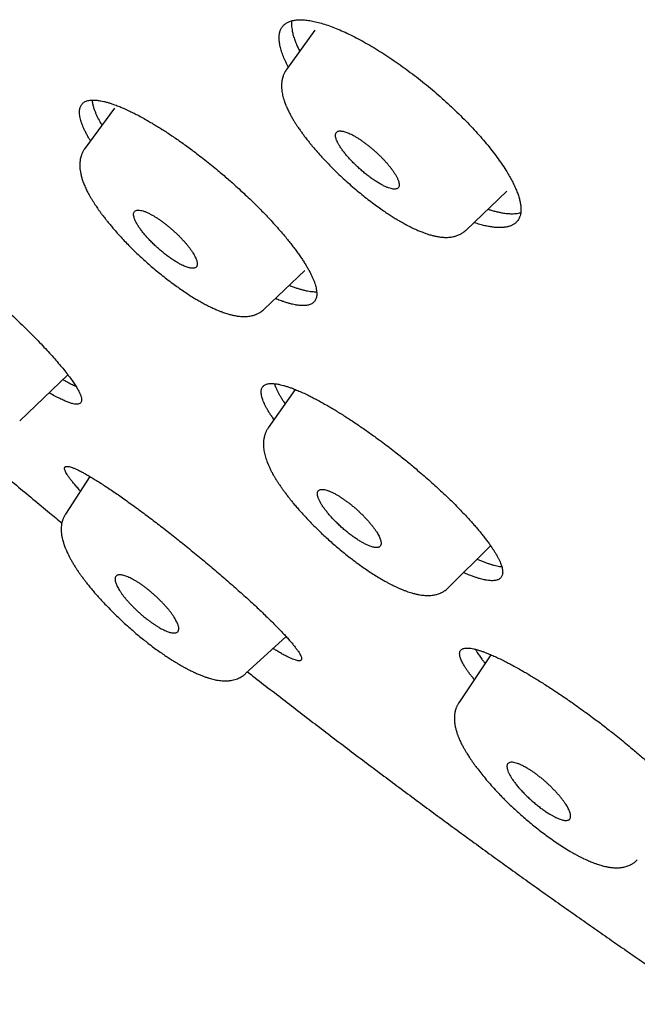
# Model space of a CAD drawing. Header units: millimetres. Extents: x 8 to 501, y 12 to 615.
# Tile 13 of 77: x 404 to 416, y 196 to 214. Entities that reach past the tile are written whole.
import ezdxf

# ---------------------------------------------------------------- set-up
doc = ezdxf.new("R2010")
doc.units = ezdxf.units.MM

msp = doc.modelspace()

# ---------------------------------------------------------------- linework, layer by layer
at = {"color": 7, "linetype": 'Continuous', "lineweight": 30}
for p, q in [((409.802, 213.644), (409.289, 212.934)), ((409.321, 212.977), (409.313, 212.991)), ((406.182, 212.237), (405.65, 211.508)), ((412.528, 210.036), (413.266, 210.74)), ((408.885, 208.606), (409.62, 209.304)), ((404.473, 206.594), (405.344, 207.422)), ((409.442, 207.159), (408.958, 206.466)), ((408.959, 206.465), (408.959, 206.464)), ((405.74, 205.588), (405.298, 204.908)), ((405.3, 204.908), (405.299, 204.907)), ((412.964, 204.331), (412.971, 204.34)), ((412.206, 203.579), (412.964, 204.331)), ((406.786, 202.584), (406.788, 202.583)), ((408.55, 202.031), (409.279, 202.703)), ((412.976, 202.371), (412.398, 201.505)), ((408.549, 202.031), (408.549, 202.032)), ((412.399, 201.505), (412.399, 201.504))]:
    msp.add_line(p, q, dxfattribs=at)
for points, knots in [([(409.313, 212.991), (409.296, 213.025), (409.261, 213.095), (409.22, 213.192), (409.188, 213.285), (409.167, 213.371), (409.155, 213.451), (409.153, 213.524), (409.161, 213.59), (409.178, 213.648), (409.206, 213.699), (409.243, 213.742), (409.29, 213.777), (409.346, 213.803), (409.411, 213.821), (409.485, 213.831), (409.567, 213.832), (409.657, 213.824), (409.756, 213.808), (409.861, 213.784), (409.973, 213.751), (410.091, 213.711), (410.215, 213.662), (410.344, 213.605), (410.477, 213.541), (410.615, 213.469), (410.755, 213.391), (410.898, 213.306), (411.044, 213.215), (411.191, 213.118), (411.338, 213.016), (411.486, 212.91), (411.632, 212.798), (411.778, 212.683), (411.921, 212.565), (412.062, 212.443), (412.199, 212.32), (412.332, 212.195), (412.461, 212.069), (412.585, 211.942), (412.703, 211.815), (412.815, 211.69), (412.92, 211.565), (413.018, 211.442), (413.108, 211.322), (413.19, 211.204), (413.258, 211.098), (413.315, 211.003), (413.345, 210.948), (413.359, 210.92)], [0, 0, 0, 0, 0.021402, 0.042878, 0.064378, 0.085853, 0.107255, 0.128657, 0.150132, 0.171632, 0.193106, 0.214508, 0.23592, 0.257404, 0.278913, 0.300397, 0.321809, 0.34324, 0.364745, 0.386274, 0.407779, 0.42921, 0.450661, 0.472184, 0.493733, 0.515256, 0.536707, 0.558167, 0.5797, 0.601258, 0.622791, 0.644251, 0.665706, 0.687235, 0.708789, 0.730318, 0.751773, 0.773213, 0.794726, 0.816263, 0.837776, 0.859215, 0.880634, 0.902126, 0.923643, 0.945134, 0.966553, 0.983276, 1, 1, 1, 1]), ([(409.382, 213.811), (409.382, 213.811), (409.38, 213.798), (409.378, 213.769), (409.378, 213.725), (409.383, 213.678), (409.392, 213.619), (409.409, 213.547), (409.435, 213.47), (409.464, 213.395), (409.493, 213.329), (409.517, 213.282), (409.527, 213.263)], [0, 0, 0, 0, 0.001152, 0.098122, 0.195091, 0.29274, 0.390389, 0.538799, 0.687815, 0.788051, 0.910467, 1, 1, 1, 1]), ([(409.29, 212.934), (409.285, 212.927), (409.273, 212.911), (409.259, 212.886), (409.245, 212.86), (409.235, 212.835), (409.224, 212.807), (409.215, 212.777), (409.208, 212.746), (409.202, 212.705), (409.197, 212.654), (409.199, 212.594), (409.204, 212.54), (409.213, 212.491), (409.223, 212.444), (409.237, 212.396), (409.249, 212.358), (409.259, 212.332), (409.264, 212.318), (409.269, 212.305), (409.273, 212.293), (409.279, 212.28), (409.287, 212.261), (409.297, 212.237), (409.313, 212.204), (409.328, 212.172), (409.34, 212.15), (409.344, 212.142)], [0, 0, 0, 0, 0.028128, 0.067698, 0.098669, 0.129194, 0.16143, 0.203463, 0.241044, 0.27595, 0.354895, 0.431038, 0.504015, 0.562737, 0.620506, 0.681328, 0.747438, 0.766016, 0.783315, 0.79934, 0.814094, 0.829337, 0.850227, 0.882501, 0.923007, 0.971682, 1, 1, 1, 1]), ([(405.751, 211.645), (405.741, 211.661), (405.719, 211.698), (405.688, 211.753), (405.658, 211.811), (405.631, 211.866), (405.609, 211.918), (405.59, 211.968), (405.575, 212.016), (405.563, 212.062), (405.555, 212.105), (405.551, 212.145), (405.551, 212.182), (405.555, 212.216), (405.562, 212.246), (405.573, 212.274), (405.588, 212.298), (405.607, 212.32), (405.63, 212.339), (405.656, 212.354), (405.686, 212.366), (405.719, 212.375), (405.76, 212.38), (405.81, 212.382), (405.87, 212.378), (405.931, 212.369), (405.991, 212.357), (406.048, 212.342), (406.107, 212.325), (406.175, 212.302), (406.255, 212.272), (406.346, 212.234), (406.434, 212.194), (406.518, 212.153), (406.602, 212.11), (406.694, 212.061), (406.762, 212.022), (406.795, 212.003)], [0, 0, 0, 0, 0.020112, 0.047432, 0.074752, 0.101123, 0.127495, 0.15405, 0.180604, 0.207737, 0.23487, 0.262202, 0.289535, 0.315901, 0.342266, 0.368815, 0.395365, 0.422492, 0.44962, 0.476947, 0.504275, 0.530621, 0.556966, 0.592712, 0.628487, 0.664233, 0.69154, 0.718847, 0.745168, 0.771488, 0.807199, 0.842939, 0.87865, 0.905931, 0.933211, 0.966606, 1, 1, 1, 1]), ([(405.778, 212.38), (405.78, 212.359), (405.785, 212.322), (405.801, 212.259), (405.82, 212.202), (405.843, 212.147), (405.873, 212.08), (405.909, 212.008), (405.943, 211.95), (405.957, 211.928)], [0, 0, 0, 0, 0.174711, 0.3171328, 0.459961, 0.5709452, 0.6821212, 0.8784207, 1, 1, 1, 1]), ([(406.795, 212.003), (406.822, 211.987), (406.876, 211.956), (406.959, 211.905), (407.044, 211.853), (407.13, 211.797), (407.218, 211.739), (407.307, 211.678), (407.398, 211.614), (407.488, 211.55), (407.577, 211.484), (407.677, 211.41), (407.786, 211.325), (407.906, 211.23), (408.016, 211.14), (408.116, 211.056), (408.205, 210.98), (408.291, 210.905), (408.386, 210.82), (408.489, 210.726), (408.599, 210.622), (408.699, 210.526), (408.787, 210.438), (408.864, 210.36), (408.938, 210.283), (409.017, 210.198), (409.102, 210.104), (409.191, 210.003), (409.268, 209.912), (409.335, 209.83), (409.391, 209.758), (409.445, 209.688), (409.494, 209.62), (409.541, 209.553), (409.585, 209.487), (409.626, 209.423), (409.663, 209.361), (409.698, 209.3), (409.728, 209.242), (409.754, 209.187), (409.776, 209.135), (409.795, 209.085), (409.811, 209.037), (409.822, 208.991), (409.83, 208.948), (409.834, 208.908), (409.834, 208.871), (409.831, 208.837), (409.823, 208.807), (409.812, 208.779), (409.797, 208.754), (409.779, 208.733), (409.756, 208.714), (409.729, 208.699), (409.699, 208.687), (409.666, 208.678), (409.625, 208.673), (409.576, 208.671), (409.515, 208.675), (409.454, 208.684), (409.394, 208.696), (409.337, 208.711), (409.278, 208.728), (409.21, 208.751), (409.147, 208.775), (409.102, 208.793), (409.088, 208.799)], [0, 0, 0, 0, 0.014446, 0.028892, 0.043439, 0.057985, 0.072849, 0.087712, 0.102684, 0.117657, 0.132103, 0.146549, 0.166149, 0.185764, 0.205364, 0.220336, 0.235307, 0.24976, 0.264213, 0.283821, 0.303445, 0.323054, 0.338032, 0.35301, 0.367476, 0.381943, 0.40157, 0.421212, 0.440839, 0.455831, 0.470824, 0.485302, 0.499781, 0.514361, 0.52894, 0.543837, 0.558733, 0.573739, 0.588745, 0.60323, 0.617715, 0.632301, 0.646886, 0.661789, 0.676692, 0.691705, 0.706718, 0.7212, 0.735682, 0.750264, 0.764847, 0.779747, 0.794648, 0.809658, 0.824668, 0.839139, 0.85361, 0.873244, 0.892894, 0.912528, 0.927527, 0.942526, 0.956983, 0.97144, 0.991055, 1, 1, 1, 1]), ([(409.344, 212.142), (409.354, 212.122), (409.374, 212.085), (409.407, 212.029), (409.438, 211.978), (409.468, 211.932), (409.495, 211.891), (409.52, 211.855), (409.541, 211.825), (409.561, 211.798), (409.579, 211.772), (409.599, 211.745), (409.62, 211.717), (409.643, 211.687), (409.669, 211.654), (409.698, 211.618), (409.729, 211.58), (409.776, 211.523), (409.842, 211.447), (409.927, 211.351), (410.018, 211.254), (410.112, 211.158), (410.21, 211.062), (410.313, 210.964), (410.423, 210.866), (410.535, 210.769), (410.647, 210.676), (410.756, 210.589), (410.862, 210.509), (410.964, 210.435), (411.056, 210.371), (411.139, 210.316), (411.212, 210.268), (411.28, 210.227), (411.339, 210.192), (411.387, 210.165), (411.421, 210.146), (411.447, 210.132), (411.472, 210.118), (411.506, 210.101), (411.547, 210.081), (411.592, 210.059), (411.636, 210.039), (411.688, 210.017), (411.743, 209.995), (411.801, 209.974), (411.848, 209.958), (411.886, 209.947), (411.917, 209.939), (411.945, 209.932), (411.974, 209.925), (412.003, 209.919), (412.035, 209.914), (412.068, 209.909), (412.103, 209.906), (412.145, 209.903), (412.19, 209.903), (412.236, 209.906), (412.279, 209.912), (412.313, 209.92), (412.341, 209.928), (412.366, 209.936), (412.395, 209.947), (412.424, 209.961), (412.451, 209.977), (412.477, 209.993), (412.503, 210.013), (412.52, 210.028), (412.528, 210.036)], [0, 0, 0, 0, 0.019347, 0.036936, 0.052773, 0.066864, 0.079218, 0.089842, 0.098744, 0.105931, 0.114288, 0.121674, 0.129809, 0.138692, 0.148322, 0.1587, 0.169823, 0.181692, 0.207961, 0.235299, 0.263705, 0.290463, 0.318116, 0.346669, 0.376132, 0.406321, 0.435805, 0.46429, 0.491778, 0.518273, 0.543783, 0.564291, 0.584115, 0.602932, 0.619167, 0.632601, 0.64323, 0.647949, 0.654941, 0.664429, 0.676426, 0.690176, 0.703339, 0.715751, 0.736538, 0.754766, 0.7706, 0.781637, 0.791831, 0.801179, 0.810024, 0.820039, 0.830812, 0.841631, 0.853116, 0.866633, 0.883242, 0.898625, 0.912528, 0.92538, 0.93247, 0.940372, 0.950438, 0.961917, 0.970496, 0.979345, 0.989865, 1, 1, 1, 1]), ([(410.217, 211.605), (410.211, 211.617), (410.199, 211.64), (410.186, 211.673), (410.177, 211.703), (410.172, 211.73), (410.172, 211.754), (410.175, 211.774), (410.182, 211.792), (410.193, 211.806), (410.209, 211.816), (410.228, 211.822), (410.252, 211.825), (410.279, 211.823), (410.308, 211.818), (410.34, 211.81), (410.375, 211.798), (410.413, 211.783), (410.454, 211.764), (410.498, 211.741), (410.544, 211.714), (410.591, 211.685), (410.638, 211.654), (410.684, 211.621), (410.732, 211.585), (410.78, 211.548), (410.828, 211.508), (410.877, 211.466), (410.925, 211.422), (410.971, 211.378), (411.015, 211.334), (411.056, 211.29), (411.096, 211.246), (411.133, 211.202), (411.167, 211.16), (411.199, 211.118), (411.227, 211.077), (411.254, 211.035), (411.269, 211.008), (411.277, 210.993)], [0, 0, 0, 0, 0.026602, 0.053205, 0.080603, 0.108001, 0.13459, 0.161179, 0.188519, 0.215856, 0.242725, 0.269593, 0.297316, 0.32504, 0.350919, 0.376797, 0.403354, 0.42991, 0.457064, 0.484215, 0.512246, 0.540278, 0.566094, 0.591911, 0.618414, 0.644918, 0.671876, 0.698834, 0.726605, 0.754375, 0.780692, 0.807012, 0.834097, 0.861183, 0.887556, 0.91393, 0.941035, 0.968139, 1, 1, 1, 1]), ([(397.317, 211.687), (397.408, 211.602), (397.594, 211.429), (397.874, 211.17), (398.156, 210.91), (398.434, 210.655), (398.702, 210.41), (398.942, 210.192), (399.152, 210.002), (399.376, 209.799), (399.64, 209.561), (399.887, 209.34), (400.106, 209.144), (400.296, 208.976), (400.522, 208.775), (400.761, 208.564), (401.012, 208.343), (401.272, 208.115), (401.539, 207.881), (401.811, 207.644), (402.089, 207.403), (402.37, 207.161), (402.655, 206.916), (402.943, 206.67), (403.233, 206.423), (403.526, 206.175), (403.82, 205.927), (404.116, 205.678), (404.414, 205.429), (404.713, 205.181), (404.986, 204.954), (405.16, 204.811), (405.234, 204.75)], [0, 0, 0, 0, 0.035419, 0.072173, 0.108641, 0.144601, 0.179514, 0.211645, 0.236853, 0.260013, 0.297717, 0.337729, 0.354153, 0.381402, 0.409744, 0.440184, 0.471986, 0.504852, 0.538545, 0.572897, 0.607782, 0.643106, 0.678798, 0.7148, 0.751068, 0.787565, 0.824262, 0.861133, 0.89816, 0.935325, 0.972612, 1, 1, 1, 1]), ([(405.65, 211.508), (405.647, 211.503), (405.638, 211.491), (405.626, 211.472), (405.616, 211.453), (405.607, 211.437), (405.6, 211.421), (405.593, 211.404), (405.586, 211.386), (405.574, 211.35), (405.563, 211.297), (405.557, 211.23), (405.557, 211.172), (405.563, 211.113), (405.573, 211.055), (405.587, 210.994), (405.608, 210.926), (405.637, 210.85), (405.672, 210.772), (405.707, 210.703), (405.738, 210.648), (405.765, 210.602), (405.794, 210.555), (405.823, 210.509), (405.85, 210.468), (405.873, 210.436), (405.89, 210.411), (405.904, 210.391), (405.917, 210.373), (405.932, 210.353), (405.948, 210.33), (405.968, 210.304), (405.989, 210.276), (406.016, 210.241), (406.05, 210.198), (406.093, 210.146), (406.143, 210.085), (406.202, 210.017), (406.268, 209.943), (406.342, 209.862), (406.424, 209.777), (406.507, 209.693), (406.59, 209.613), (406.671, 209.538), (406.757, 209.459), (406.848, 209.379), (406.945, 209.297), (407.047, 209.215), (407.153, 209.132), (407.256, 209.055), (407.354, 208.985), (407.447, 208.921), (407.541, 208.859), (407.627, 208.805), (407.68, 208.774), (407.703, 208.761)], [0, 0, 0, 0, 0.0058281, 0.0152116, 0.0225693, 0.0283602, 0.0344, 0.0408687, 0.0477415, 0.0546813, 0.0818737, 0.1066712, 0.1292899, 0.1509647, 0.1723074, 0.1947081, 0.2218618, 0.2511021, 0.2810818, 0.309218, 0.3244163, 0.3404675, 0.357376, 0.3741704, 0.3882442, 0.3994641, 0.4075199, 0.4132261, 0.4191217, 0.4258928, 0.4335388, 0.442059, 0.4514526, 0.4617244, 0.476495, 0.493686, 0.5132976, 0.5353287, 0.5597754, 0.58515, 0.6126897, 0.642402, 0.666117, 0.6910582, 0.7172268, 0.7446271, 0.7732646, 0.8031388, 0.8342445, 0.8665834, 0.8933509, 0.9209225, 0.949298, 0.9784585, 1, 1, 1, 1]), ([(411.277, 210.993), (411.285, 210.978), (411.3, 210.946), (411.314, 210.905), (411.322, 210.868), (411.322, 210.837), (411.315, 210.812), (411.301, 210.792), (411.279, 210.78), (411.25, 210.774), (411.215, 210.775), (411.175, 210.783), (411.13, 210.796), (411.08, 210.816), (411.025, 210.842), (410.965, 210.875), (410.903, 210.913), (410.84, 210.956), (410.777, 211.001), (410.713, 211.051), (410.649, 211.105), (410.584, 211.162), (410.522, 211.221), (410.464, 211.28), (410.41, 211.338), (410.36, 211.397), (410.315, 211.454), (410.275, 211.509), (410.241, 211.56), (410.225, 211.591), (410.217, 211.605)], [0, 0, 0, 0, 0.035952, 0.072028, 0.107995, 0.143911, 0.179936, 0.215845, 0.25219, 0.288665, 0.325021, 0.359945, 0.394971, 0.429895, 0.466641, 0.503513, 0.540251, 0.575095, 0.610044, 0.644895, 0.681348, 0.717914, 0.75435, 0.789909, 0.825588, 0.861161, 0.896781, 0.932506, 0.968118, 1, 1, 1, 1]), ([(413.359, 210.92), (413.374, 210.892), (413.403, 210.835), (413.438, 210.753), (413.468, 210.675), (413.492, 210.599), (413.508, 210.528), (413.517, 210.461), (413.52, 210.4), (413.516, 210.344), (413.504, 210.293), (413.486, 210.247), (413.461, 210.205), (413.429, 210.17), (413.391, 210.14), (413.347, 210.117), (413.297, 210.099), (413.239, 210.086), (413.175, 210.08), (413.106, 210.079), (413.031, 210.085), (412.952, 210.096), (412.868, 210.113), (412.777, 210.137), (412.711, 210.156), (412.673, 210.169), (412.67, 210.171)], [0, 0, 0, 0, 0.042641, 0.085316, 0.127957, 0.171838, 0.215754, 0.259634, 0.302275, 0.34495, 0.387591, 0.43147, 0.475384, 0.519263, 0.561924, 0.604617, 0.647278, 0.691176, 0.735109, 0.779007, 0.821708, 0.864442, 0.907143, 0.951082, 0.995057, 1, 1, 1, 1]), ([(401.67, 209.996), (401.665, 210.002), (401.637, 210.038), (401.592, 210.098), (401.537, 210.177), (401.492, 210.248), (401.456, 210.312), (401.429, 210.369), (401.411, 210.419), (401.403, 210.461), (401.405, 210.495), (401.416, 210.521), (401.437, 210.539), (401.468, 210.548), (401.508, 210.549), (401.557, 210.541), (401.615, 210.525), (401.682, 210.5), (401.758, 210.467), (401.842, 210.426), (401.933, 210.377), (402.031, 210.321), (402.136, 210.257), (402.248, 210.186), (402.365, 210.108), (402.487, 210.024), (402.614, 209.934), (402.744, 209.839), (402.877, 209.739), (403.014, 209.634), (403.152, 209.525), (403.282, 209.421), (403.401, 209.324), (403.52, 209.225), (403.649, 209.115), (403.789, 208.995), (403.927, 208.873), (404.063, 208.751), (404.197, 208.628), (404.327, 208.507), (404.454, 208.386), (404.576, 208.266), (404.694, 208.149), (404.806, 208.035), (404.912, 207.923), (405.012, 207.815), (405.106, 207.71), (405.192, 207.611), (405.27, 207.516), (405.341, 207.426), (405.404, 207.342), (405.458, 207.264), (405.503, 207.193), (405.54, 207.129), (405.567, 207.072), (405.584, 207.022), (405.592, 206.98), (405.591, 206.946), (405.579, 206.92), (405.558, 206.902), (405.528, 206.893), (405.488, 206.892), (405.438, 206.9), (405.38, 206.916), (405.313, 206.941), (405.238, 206.974), (405.154, 207.015), (405.076, 207.057), (405.023, 207.087), (405.003, 207.099)], [0, 0, 0, 0, 0.002958, 0.018252, 0.033563, 0.048858, 0.064101, 0.079482, 0.094915, 0.110365, 0.125798, 0.141179, 0.15663, 0.172134, 0.187656, 0.20316, 0.21861, 0.234031, 0.249506, 0.264999, 0.280472, 0.295893, 0.311196, 0.326553, 0.341928, 0.357284, 0.372587, 0.387738, 0.402942, 0.418164, 0.433368, 0.448519, 0.460179, 0.471839, 0.486873, 0.501958, 0.517061, 0.532147, 0.547181, 0.562211, 0.577293, 0.592392, 0.607475, 0.622506, 0.637604, 0.652752, 0.667918, 0.683068, 0.698166, 0.713408, 0.728701, 0.744012, 0.759305, 0.774548, 0.789928, 0.805359, 0.820809, 0.836241, 0.85162, 0.867071, 0.882575, 0.898097, 0.9136, 0.92905, 0.944472, 0.959948, 0.975441, 0.990916, 1, 1, 1, 1]), ([(407.327, 209.444), (407.306, 209.456), (407.266, 209.48), (407.202, 209.523), (407.137, 209.57), (407.072, 209.62), (407.008, 209.674), (406.944, 209.73), (406.882, 209.789), (406.823, 209.848), (406.768, 209.908), (406.718, 209.966), (406.674, 210.022), (406.633, 210.077), (406.598, 210.131), (406.569, 210.182), (406.548, 210.228), (406.535, 210.268), (406.528, 210.303), (406.528, 210.334), (406.536, 210.359), (406.55, 210.378), (406.572, 210.391), (406.601, 210.396), (406.636, 210.395), (406.676, 210.387), (406.722, 210.373), (406.773, 210.352), (406.826, 210.327), (406.863, 210.307), (406.88, 210.297)], [0, 0, 0, 0, 0.035952, 0.072028, 0.107995, 0.143911, 0.179936, 0.215845, 0.25219, 0.288665, 0.325021, 0.359945, 0.39497, 0.429894, 0.466641, 0.503513, 0.540251, 0.575095, 0.610044, 0.644895, 0.681347, 0.717914, 0.75435, 0.789909, 0.825588, 0.86116, 0.89678, 0.932506, 0.968118, 1, 1, 1, 1]), ([(412.922, 210.412), (412.942, 210.405), (412.986, 210.391), (413.052, 210.374), (413.119, 210.358), (413.193, 210.344), (413.272, 210.333), (413.344, 210.33), (413.403, 210.331), (413.451, 210.335), (413.488, 210.341), (413.508, 210.347), (413.515, 210.349)], [0, 0, 0, 0, 0.0811188, 0.1793415, 0.2777442, 0.3765095, 0.5192849, 0.6626156, 0.7594171, 0.8563911, 0.9545957, 1, 1, 1, 1]), ([(406.88, 210.297), (406.895, 210.288), (406.925, 210.27), (406.972, 210.24), (407.02, 210.207), (407.069, 210.171), (407.117, 210.134), (407.166, 210.095), (407.214, 210.053), (407.262, 210.011), (407.308, 209.967), (407.354, 209.923), (407.397, 209.878), (407.438, 209.833), (407.476, 209.79), (407.51, 209.747), (407.543, 209.706), (407.572, 209.664), (407.599, 209.624), (407.623, 209.585), (407.643, 209.548), (407.658, 209.513), (407.668, 209.483), (407.675, 209.455), (407.678, 209.43), (407.678, 209.408), (407.673, 209.388), (407.664, 209.372), (407.651, 209.359), (407.634, 209.351), (407.613, 209.346), (407.589, 209.345), (407.561, 209.348), (407.53, 209.354), (407.496, 209.364), (407.46, 209.377), (407.421, 209.394), (407.376, 209.416), (407.344, 209.434), (407.327, 209.444)], [0, 0, 0, 0, 0.026602, 0.053205, 0.080603, 0.108001, 0.134591, 0.161179, 0.188519, 0.215857, 0.242725, 0.269593, 0.297316, 0.32504, 0.350919, 0.376798, 0.403354, 0.42991, 0.457064, 0.484216, 0.512246, 0.540279, 0.566094, 0.591911, 0.618415, 0.644918, 0.671877, 0.698834, 0.726606, 0.754375, 0.780693, 0.807012, 0.834097, 0.861183, 0.887557, 0.91393, 0.941036, 0.96814, 1, 1, 1, 1]), ([(409.34, 209.038), (409.363, 209.029), (409.408, 209.011), (409.47, 208.989), (409.531, 208.97), (409.588, 208.954), (409.643, 208.941), (409.695, 208.931), (409.744, 208.925), (409.79, 208.922), (409.818, 208.922), (409.832, 208.922)], [0, 0, 0, 0, 0.112384, 0.221683, 0.331171, 0.441729, 0.552286, 0.663634, 0.774981, 0.88744, 1, 1, 1, 1]), ([(407.703, 208.761), (407.729, 208.746), (407.783, 208.715), (407.862, 208.674), (407.938, 208.636), (408.008, 208.605), (408.069, 208.579), (408.122, 208.559), (408.168, 208.543), (408.208, 208.529), (408.244, 208.519), (408.277, 208.51), (408.308, 208.502), (408.342, 208.494), (408.378, 208.487), (408.419, 208.481), (408.464, 208.477), (408.511, 208.474), (408.559, 208.475), (408.605, 208.479), (408.647, 208.486), (408.687, 208.495), (408.721, 208.506), (408.749, 208.518), (408.773, 208.528), (408.798, 208.542), (408.827, 208.559), (408.857, 208.581), (408.875, 208.598), (408.885, 208.606)], [0, 0, 0, 0, 0.058393, 0.117341, 0.176495, 0.231375, 0.280587, 0.324099, 0.361879, 0.395039, 0.425879, 0.454459, 0.480807, 0.508995, 0.541619, 0.577487, 0.616747, 0.660018, 0.703452, 0.743576, 0.779766, 0.814006, 0.848989, 0.868505, 0.889728, 0.912967, 0.938699, 0.969745, 1, 1, 1, 1]), ([(405.255, 207.338), (405.276, 207.326), (405.329, 207.295), (405.405, 207.256), (405.461, 207.228), (405.486, 207.218), (405.487, 207.217)], [0, 0, 0, 0, 0.243718, 0.613214, 0.981476, 1, 1, 1, 1]), ([(409.062, 206.614), (409.054, 206.625), (409.033, 206.655), (409.001, 206.703), (408.966, 206.757), (408.936, 206.809), (408.91, 206.857), (408.887, 206.903), (408.868, 206.948), (408.853, 206.99), (408.841, 207.029), (408.834, 207.066), (408.83, 207.1), (408.83, 207.13), (408.835, 207.157), (408.843, 207.181), (408.854, 207.203), (408.87, 207.221), (408.89, 207.237), (408.914, 207.249), (408.942, 207.258), (408.972, 207.264), (409.01, 207.267), (409.058, 207.266), (409.115, 207.259), (409.174, 207.247), (409.232, 207.232), (409.288, 207.216), (409.345, 207.197), (409.412, 207.172), (409.49, 207.141), (409.58, 207.101), (409.668, 207.06), (409.751, 207.018), (409.834, 206.975), (409.925, 206.925), (409.992, 206.887), (410.026, 206.868)], [0, 0, 0, 0, 0.014591, 0.042109, 0.069626, 0.096229, 0.122832, 0.14962, 0.176408, 0.203779, 0.231151, 0.258724, 0.286298, 0.312876, 0.339454, 0.366217, 0.392981, 0.42033, 0.44768, 0.475232, 0.502785, 0.529274, 0.555764, 0.591709, 0.627683, 0.663628, 0.691091, 0.718554, 0.744932, 0.771309, 0.807102, 0.842922, 0.878714, 0.906059, 0.933404, 0.966702, 1, 1, 1, 1]), ([(409.072, 207.263), (409.073, 207.259), (409.079, 207.235), (409.095, 207.194), (409.119, 207.142), (409.143, 207.094), (409.17, 207.045), (409.201, 206.993), (409.231, 206.946), (409.253, 206.914), (409.262, 206.902)], [0, 0, 0, 0, 0.049024, 0.250119, 0.385374, 0.516765, 0.648155, 0.780462, 0.912769, 1, 1, 1, 1]), ([(410.026, 206.868), (410.053, 206.852), (410.107, 206.821), (410.19, 206.771), (410.274, 206.718), (410.361, 206.664), (410.449, 206.606), (410.539, 206.546), (410.63, 206.484), (410.722, 206.421), (410.812, 206.357), (410.912, 206.284), (411.024, 206.202), (411.146, 206.11), (411.258, 206.023), (411.359, 205.942), (411.45, 205.869), (411.539, 205.796), (411.636, 205.715), (411.742, 205.625), (411.856, 205.525), (411.958, 205.433), (412.049, 205.349), (412.129, 205.274), (412.207, 205.201), (412.29, 205.12), (412.379, 205.031), (412.472, 204.935), (412.553, 204.848), (412.624, 204.77), (412.685, 204.702), (412.742, 204.636), (412.795, 204.571), (412.846, 204.508), (412.894, 204.447), (412.938, 204.386), (412.98, 204.328), (413.018, 204.271), (413.052, 204.216), (413.083, 204.165), (413.109, 204.117), (413.132, 204.07), (413.151, 204.026), (413.166, 203.984), (413.178, 203.945), (413.185, 203.908), (413.189, 203.874), (413.189, 203.844), (413.184, 203.817), (413.176, 203.793), (413.165, 203.771), (413.149, 203.753), (413.129, 203.737), (413.105, 203.725), (413.077, 203.716), (413.047, 203.71), (413.009, 203.707), (412.961, 203.708), (412.904, 203.715), (412.845, 203.727), (412.787, 203.742), (412.731, 203.758), (412.674, 203.777), (412.607, 203.802), (412.544, 203.827), (412.498, 203.848), (412.483, 203.854)], [0, 0, 0, 0, 0.014368, 0.028736, 0.043203, 0.057671, 0.072454, 0.087237, 0.102129, 0.117021, 0.131389, 0.145756, 0.165249, 0.184757, 0.204249, 0.219139, 0.234028, 0.248424, 0.262821, 0.282351, 0.301896, 0.321426, 0.336343, 0.351259, 0.365715, 0.380171, 0.399781, 0.419407, 0.439017, 0.453995, 0.468974, 0.483484, 0.497995, 0.512606, 0.527218, 0.542145, 0.557073, 0.572111, 0.587148, 0.601686, 0.616224, 0.630862, 0.645501, 0.660459, 0.675417, 0.690485, 0.705553, 0.720078, 0.734602, 0.749228, 0.763854, 0.7788, 0.793746, 0.808803, 0.82386, 0.838336, 0.852813, 0.872456, 0.892115, 0.911759, 0.926767, 0.941775, 0.95619, 0.970605, 0.990165, 1, 1, 1, 1]), ([(408.958, 206.465), (408.952, 206.457), (408.942, 206.442), (408.929, 206.419), (408.918, 206.397), (408.908, 206.375), (408.9, 206.352), (408.889, 206.316), (408.878, 206.269), (408.871, 206.212), (408.87, 206.158), (408.874, 206.106), (408.88, 206.057), (408.889, 206.008), (408.901, 205.96), (408.916, 205.912), (408.932, 205.866), (408.951, 205.818), (408.973, 205.768), (408.998, 205.714), (409.024, 205.663), (409.05, 205.617), (409.076, 205.572), (409.105, 205.525), (409.135, 205.478), (409.163, 205.436), (409.186, 205.403), (409.203, 205.378), (409.217, 205.358), (409.23, 205.34), (409.245, 205.319), (409.262, 205.297), (409.281, 205.271), (409.302, 205.243), (409.329, 205.208), (409.363, 205.165), (409.406, 205.112), (409.456, 205.052), (409.515, 204.984), (409.581, 204.91), (409.655, 204.829), (409.737, 204.744), (409.82, 204.66), (409.903, 204.58), (409.984, 204.504), (410.07, 204.426), (410.161, 204.346), (410.258, 204.264), (410.36, 204.181), (410.466, 204.098), (410.569, 204.021), (410.667, 203.951), (410.76, 203.887), (410.854, 203.825), (410.94, 203.771), (410.994, 203.74), (411.017, 203.727)], [0, 0, 0, 0, 0.009849, 0.018935, 0.02713, 0.035616, 0.044382, 0.052897, 0.075347, 0.096864, 0.117703, 0.137396, 0.156112, 0.174491, 0.193597, 0.211672, 0.230007, 0.24661, 0.265854, 0.28718, 0.305488, 0.320458, 0.336504, 0.353626, 0.370864, 0.385335, 0.396857, 0.405113, 0.410903, 0.416802, 0.423582, 0.431241, 0.43978, 0.449198, 0.459497, 0.474296, 0.491529, 0.511198, 0.5333, 0.557833, 0.583303, 0.610949, 0.640779, 0.664592, 0.689638, 0.71592, 0.743439, 0.772202, 0.80221, 0.833457, 0.865945, 0.892835, 0.920532, 0.94904, 0.978343, 1, 1, 1, 1]), ([(405.57, 205.326), (405.568, 205.328), (405.545, 205.353), (405.506, 205.397), (405.455, 205.456), (405.411, 205.51), (405.373, 205.559), (405.341, 205.604), (405.316, 205.645), (405.298, 205.68), (405.286, 205.709), (405.282, 205.733), (405.284, 205.751), (405.294, 205.764), (405.31, 205.771), (405.334, 205.772), (405.364, 205.768), (405.401, 205.757), (405.444, 205.742), (405.494, 205.72), (405.551, 205.693), (405.615, 205.66), (405.684, 205.621), (405.758, 205.578), (405.836, 205.531), (405.92, 205.478), (406.009, 205.42), (406.105, 205.357), (406.203, 205.29), (406.304, 205.22), (406.406, 205.147), (406.513, 205.07), (406.624, 204.989), (406.739, 204.904), (406.851, 204.82), (406.961, 204.736), (407.071, 204.651), (407.185, 204.563), (407.301, 204.471), (407.419, 204.376), (407.538, 204.28), (407.658, 204.182), (407.776, 204.085), (407.892, 203.988), (408.005, 203.892), (408.117, 203.796), (408.228, 203.7), (408.338, 203.604), (408.444, 203.51), (408.546, 203.418), (408.644, 203.329), (408.739, 203.241), (408.83, 203.155), (408.918, 203.07), (409.001, 202.989), (409.079, 202.912), (409.151, 202.838), (409.219, 202.768), (409.281, 202.7), (409.338, 202.636), (409.389, 202.577), (409.433, 202.523), (409.471, 202.474), (409.503, 202.429), (409.528, 202.389), (409.547, 202.354), (409.558, 202.324), (409.562, 202.301), (409.56, 202.282), (409.551, 202.27), (409.534, 202.263), (409.511, 202.261), (409.48, 202.266), (409.443, 202.276), (409.4, 202.292), (409.35, 202.314), (409.293, 202.341), (409.23, 202.374), (409.161, 202.413), (409.098, 202.449), (409.057, 202.475), (409.042, 202.484)], [0, 0, 0, 0, 0.001229, 0.014263, 0.027287, 0.04016, 0.053044, 0.065918, 0.079159, 0.092411, 0.105652, 0.118632, 0.131621, 0.1446, 0.157958, 0.171327, 0.184686, 0.197618, 0.210561, 0.223493, 0.236811, 0.250141, 0.263459, 0.276212, 0.288974, 0.301727, 0.314864, 0.328011, 0.341148, 0.353671, 0.366204, 0.378728, 0.391625, 0.404534, 0.417431, 0.428959, 0.440518, 0.452868, 0.465228, 0.477579, 0.49029, 0.503012, 0.515724, 0.528073, 0.540432, 0.552782, 0.565485, 0.578198, 0.590901, 0.603352, 0.615812, 0.628263, 0.641064, 0.653875, 0.666676, 0.679342, 0.692017, 0.704682, 0.717704, 0.730736, 0.743758, 0.75663, 0.769511, 0.782383, 0.795622, 0.808871, 0.82211, 0.835089, 0.848077, 0.861056, 0.874413, 0.887782, 0.90114, 0.914074, 0.927018, 0.939952, 0.953272, 0.966604, 0.979924, 0.992679, 1, 1, 1, 1]), ([(410.643, 204.404), (410.623, 204.416), (410.583, 204.44), (410.519, 204.483), (410.454, 204.53), (410.389, 204.581), (410.324, 204.634), (410.261, 204.69), (410.199, 204.749), (410.14, 204.809), (410.085, 204.868), (410.035, 204.926), (409.99, 204.982), (409.95, 205.037), (409.915, 205.091), (409.886, 205.142), (409.865, 205.188), (409.852, 205.229), (409.845, 205.264), (409.845, 205.294), (409.852, 205.319), (409.867, 205.339), (409.889, 205.351), (409.918, 205.356), (409.953, 205.355), (409.993, 205.347), (410.039, 205.333), (410.09, 205.313), (410.142, 205.288), (410.179, 205.267), (410.197, 205.257)], [0, 0, 0, 0, 0.035951, 0.072025, 0.10799, 0.143905, 0.179928, 0.215836, 0.252181, 0.288656, 0.325012, 0.359936, 0.394961, 0.429885, 0.466631, 0.503504, 0.540241, 0.575086, 0.610035, 0.644885, 0.681338, 0.717904, 0.75434, 0.789899, 0.825578, 0.861151, 0.896771, 0.932496, 0.968108, 1, 1, 1, 1]), ([(410.197, 205.257), (410.212, 205.248), (410.242, 205.231), (410.288, 205.2), (410.337, 205.167), (410.385, 205.131), (410.434, 205.094), (410.482, 205.055), (410.531, 205.014), (410.579, 204.971), (410.625, 204.928), (410.67, 204.883), (410.714, 204.838), (410.755, 204.793), (410.792, 204.75), (410.827, 204.708), (410.859, 204.666), (410.889, 204.625), (410.916, 204.584), (410.94, 204.545), (410.959, 204.508), (410.974, 204.474), (410.985, 204.443), (410.992, 204.415), (410.995, 204.39), (410.994, 204.368), (410.99, 204.349), (410.981, 204.332), (410.968, 204.32), (410.951, 204.311), (410.93, 204.306), (410.906, 204.305), (410.878, 204.308), (410.847, 204.315), (410.813, 204.325), (410.777, 204.338), (410.737, 204.355), (410.693, 204.376), (410.661, 204.394), (410.643, 204.404)], [0, 0, 0, 0, 0.026604, 0.053209, 0.080609, 0.10801, 0.134601, 0.161192, 0.188534, 0.215874, 0.242743, 0.26961, 0.297333, 0.325057, 0.350936, 0.376815, 0.403372, 0.429928, 0.457082, 0.484233, 0.512264, 0.540296, 0.566112, 0.591929, 0.618432, 0.644936, 0.671894, 0.698852, 0.726624, 0.754393, 0.780711, 0.80703, 0.834115, 0.8612, 0.887574, 0.913948, 0.941054, 0.968158, 1, 1, 1, 1]), ([(405.299, 204.909), (405.295, 204.902), (405.285, 204.887), (405.273, 204.864), (405.263, 204.843), (405.255, 204.822), (405.247, 204.801), (405.241, 204.78), (405.235, 204.758), (405.229, 204.732), (405.225, 204.7), (405.221, 204.664), (405.221, 204.638), (405.222, 204.626)], [0, 0, 0, 0, 0.071744, 0.168332, 0.244342, 0.319215, 0.398117, 0.467599, 0.540681, 0.626415, 0.739021, 0.87839, 1, 1, 1, 1]), ([(405.221, 204.625), (405.222, 204.612), (405.222, 204.588), (405.226, 204.555), (405.229, 204.528), (405.233, 204.506), (405.237, 204.488), (405.241, 204.465), (405.249, 204.434), (405.259, 204.401), (405.267, 204.375), (405.274, 204.355), (405.281, 204.336), (405.287, 204.32), (405.293, 204.305), (405.3, 204.287), (405.315, 204.252), (405.336, 204.205), (405.365, 204.148), (405.393, 204.095), (405.423, 204.042), (405.455, 203.988), (405.488, 203.937), (405.515, 203.896), (405.536, 203.864), (405.552, 203.842), (405.565, 203.823), (405.577, 203.805), (405.591, 203.786), (405.61, 203.76), (405.637, 203.724), (405.672, 203.678), (405.716, 203.622), (405.768, 203.559), (405.827, 203.489), (405.893, 203.413), (405.97, 203.329), (406.057, 203.238), (406.148, 203.145), (406.243, 203.052), (406.34, 202.96), (406.436, 202.874), (406.528, 202.793), (406.616, 202.719), (406.703, 202.648), (406.76, 202.603), (406.787, 202.582)], [0, 0, 0, 0, 0.020882, 0.038549, 0.053039, 0.064387, 0.072958, 0.081197, 0.101201, 0.122455, 0.133912, 0.145209, 0.155202, 0.163865, 0.171313, 0.180355, 0.192216, 0.227316, 0.254594, 0.279209, 0.306831, 0.33531, 0.360686, 0.382886, 0.395506, 0.406325, 0.415344, 0.422611, 0.431123, 0.44268, 0.460211, 0.481967, 0.507947, 0.538146, 0.569258, 0.603852, 0.641931, 0.683499, 0.72855, 0.768745, 0.811349, 0.856366, 0.891727, 0.928452, 0.966519, 1, 1, 1, 1]), ([(412.728, 204.097), (412.732, 204.095), (412.759, 204.083), (412.805, 204.065), (412.867, 204.04), (412.925, 204.02), (412.981, 204.002), (413.034, 203.987), (413.085, 203.975), (413.131, 203.966), (413.159, 203.963), (413.172, 203.962)], [0, 0, 0, 0, 0.02069, 0.14642, 0.268051, 0.389682, 0.512162, 0.634642, 0.758883, 0.883123, 1, 1, 1, 1]), ([(406.765, 203.566), (406.749, 203.578), (406.717, 203.603), (406.669, 203.637), (406.621, 203.669), (406.574, 203.698), (406.529, 203.725), (406.486, 203.748), (406.444, 203.768), (406.405, 203.785), (406.368, 203.798), (406.334, 203.807), (406.304, 203.813), (406.277, 203.814), (406.254, 203.812), (406.234, 203.806), (406.218, 203.797), (406.206, 203.785), (406.197, 203.769), (406.193, 203.749), (406.193, 203.725), (406.197, 203.698), (406.206, 203.669), (406.218, 203.638), (406.234, 203.604), (406.253, 203.568), (406.276, 203.529), (406.304, 203.489), (406.334, 203.446), (406.368, 203.403), (406.405, 203.359), (406.443, 203.315), (406.485, 203.271), (406.528, 203.227), (406.572, 203.184), (406.618, 203.141), (406.666, 203.099), (406.717, 203.055), (406.753, 203.027), (406.772, 203.012)], [0, 0, 0, 0, 0.026594, 0.05319, 0.080579, 0.107969, 0.13455, 0.161131, 0.188462, 0.215791, 0.24266, 0.269529, 0.297252, 0.324978, 0.350856, 0.376734, 0.40329, 0.429846, 0.456999, 0.484151, 0.512182, 0.540214, 0.56603, 0.591848, 0.618351, 0.644855, 0.671813, 0.69877, 0.72654, 0.754309, 0.780628, 0.806948, 0.834035, 0.861123, 0.887495, 0.913867, 0.940971, 0.968074, 1, 1, 1, 1]), ([(411.016, 203.727), (411.037, 203.715), (411.075, 203.694), (411.128, 203.665), (411.174, 203.641), (411.215, 203.621), (411.257, 203.601), (411.302, 203.58), (411.351, 203.558), (411.403, 203.538), (411.453, 203.518), (411.503, 203.501), (411.544, 203.489), (411.58, 203.479), (411.612, 203.47), (411.643, 203.463), (411.672, 203.457), (411.704, 203.452), (411.743, 203.446), (411.786, 203.442), (411.83, 203.44), (411.873, 203.441), (411.914, 203.445), (411.954, 203.451), (411.992, 203.459), (412.03, 203.471), (412.059, 203.482), (412.083, 203.493), (412.103, 203.503), (412.127, 203.517), (412.154, 203.535), (412.181, 203.556), (412.198, 203.572), (412.206, 203.58)], [0, 0, 0, 0, 0.044034, 0.083284, 0.117713, 0.147345, 0.175574, 0.213459, 0.252393, 0.291699, 0.337035, 0.376829, 0.415708, 0.440486, 0.468471, 0.497037, 0.519968, 0.546331, 0.580881, 0.620192, 0.659403, 0.697529, 0.73329, 0.766217, 0.801068, 0.832999, 0.863934, 0.87969, 0.897682, 0.91825, 0.943454, 0.974434, 1, 1, 1, 1]), ([(406.772, 203.012), (406.788, 203), (406.82, 202.975), (406.868, 202.941), (406.916, 202.909), (406.962, 202.88), (407.007, 202.853), (407.051, 202.83), (407.092, 202.81), (407.132, 202.793), (407.169, 202.78), (407.202, 202.771), (407.233, 202.765), (407.26, 202.764), (407.283, 202.766), (407.303, 202.771), (407.318, 202.78), (407.331, 202.793), (407.339, 202.809), (407.344, 202.829), (407.344, 202.853), (407.34, 202.88), (407.331, 202.909), (407.319, 202.94), (407.303, 202.974), (407.284, 203.01), (407.261, 203.048), (407.233, 203.089), (407.203, 203.132), (407.169, 203.175), (407.132, 203.219), (407.094, 203.262), (407.052, 203.307), (407.009, 203.351), (406.965, 203.394), (406.919, 203.437), (406.871, 203.479), (406.82, 203.523), (406.784, 203.551), (406.765, 203.566)], [0, 0, 0, 0, 0.026579, 0.05316, 0.080532, 0.107906, 0.134472, 0.161038, 0.188353, 0.215666, 0.242536, 0.269406, 0.297131, 0.324857, 0.350734, 0.376612, 0.403167, 0.429722, 0.456875, 0.484027, 0.512058, 0.54009, 0.565907, 0.591725, 0.61823, 0.644735, 0.671691, 0.698647, 0.726416, 0.754182, 0.780504, 0.806827, 0.833916, 0.861006, 0.887376, 0.913746, 0.940847, 0.967948, 1, 1, 1, 1]), ([(406.785, 202.583), (406.82, 202.556), (406.887, 202.505), (406.983, 202.436), (407.07, 202.375), (407.149, 202.322), (407.218, 202.278), (407.279, 202.24), (407.331, 202.209), (407.374, 202.184), (407.408, 202.165), (407.435, 202.15), (407.456, 202.138), (407.471, 202.13), (407.486, 202.122), (407.505, 202.112), (407.53, 202.099), (407.561, 202.083), (407.595, 202.067), (407.629, 202.051), (407.674, 202.03), (407.727, 202.007), (407.786, 201.984), (407.841, 201.964), (407.89, 201.949), (407.936, 201.935), (407.98, 201.925), (408.02, 201.916), (408.06, 201.909), (408.102, 201.904), (408.15, 201.9), (408.199, 201.9), (408.251, 201.902), (408.304, 201.91), (408.356, 201.922), (408.411, 201.941), (408.452, 201.961), (408.482, 201.979), (408.496, 201.988), (408.514, 202), (408.532, 202.014), (408.544, 202.025), (408.549, 202.03)], [0, 0, 0, 0, 0.050693, 0.097496, 0.140349, 0.179206, 0.214055, 0.244889, 0.271701, 0.293245, 0.311215, 0.325602, 0.336403, 0.343611, 0.350399, 0.359923, 0.373564, 0.390532, 0.409787, 0.428494, 0.446494, 0.484108, 0.518515, 0.550313, 0.580906, 0.605321, 0.634106, 0.660106, 0.68061, 0.70766, 0.738945, 0.769917, 0.799877, 0.837071, 0.870002, 0.899721, 0.943297, 0.950706, 0.959848, 0.972106, 0.987464, 1, 1, 1, 1]), ([(412.677, 201.923), (412.673, 201.928), (412.653, 201.952), (412.622, 201.992), (412.583, 202.042), (412.549, 202.09), (412.518, 202.135), (412.492, 202.178), (412.469, 202.218), (412.449, 202.257), (412.434, 202.293), (412.422, 202.326), (412.415, 202.356), (412.412, 202.383), (412.413, 202.407), (412.417, 202.428), (412.426, 202.447), (412.439, 202.462), (412.456, 202.475), (412.477, 202.484), (412.502, 202.49), (412.53, 202.493), (412.566, 202.493), (412.61, 202.489), (412.666, 202.479), (412.722, 202.464), (412.779, 202.447), (412.833, 202.429), (412.889, 202.408), (412.954, 202.381), (413.031, 202.348), (413.12, 202.307), (413.206, 202.264), (413.289, 202.222), (413.371, 202.178), (413.462, 202.129), (413.528, 202.091), (413.562, 202.072)], [0, 0, 0, 0, 0.007502, 0.035291, 0.063079, 0.090017, 0.116955, 0.14408, 0.171205, 0.198923, 0.22664, 0.254563, 0.282485, 0.309366, 0.336247, 0.363316, 0.390386, 0.418053, 0.44572, 0.473595, 0.50147, 0.528144, 0.554818, 0.591019, 0.627249, 0.66345, 0.691115, 0.71878, 0.745191, 0.771602, 0.807444, 0.843315, 0.879156, 0.906544, 0.933933, 0.966966, 1, 1, 1, 1]), ([(412.696, 202.47), (412.696, 202.47), (412.703, 202.456), (412.724, 202.421), (412.761, 202.363), (412.805, 202.301), (412.843, 202.251), (412.865, 202.224), (412.872, 202.215)], [0, 0, 0, 0, 0.010276, 0.192569, 0.458683, 0.725822, 0.906217, 1, 1, 1, 1]), ([(408.586, 202.063), (408.618, 202.038), (408.753, 201.932), (408.992, 201.747), (409.301, 201.508), (409.611, 201.27), (409.921, 201.033), (410.231, 200.796), (410.541, 200.561), (410.852, 200.328), (411.162, 200.095), (411.473, 199.864), (411.784, 199.633), (412.094, 199.404), (412.405, 199.177), (412.715, 198.95), (413.025, 198.725), (413.335, 198.502), (413.645, 198.279), (413.955, 198.059), (414.265, 197.839), (414.574, 197.621), (414.883, 197.405), (415.192, 197.189), (415.5, 196.976), (415.808, 196.764), (416.116, 196.553), (416.423, 196.344), (416.665, 196.181), (416.803, 196.088), (416.84, 196.063)], [0, 0, 0, 0, 0.011622, 0.048811, 0.086037, 0.123297, 0.160589, 0.197912, 0.235264, 0.272642, 0.310046, 0.347474, 0.384925, 0.422397, 0.45989, 0.497402, 0.534933, 0.57248, 0.610045, 0.647626, 0.685221, 0.722831, 0.760455, 0.798092, 0.835742, 0.873404, 0.911078, 0.948763, 0.986458, 1, 1, 1, 1]), ([(413.562, 202.072), (413.588, 202.056), (413.642, 202.025), (413.725, 201.975), (413.809, 201.924), (413.896, 201.87), (413.984, 201.813), (414.075, 201.755), (414.167, 201.694), (414.259, 201.633), (414.35, 201.57), (414.451, 201.5), (414.564, 201.42), (414.687, 201.331), (414.801, 201.248), (414.905, 201.17), (414.997, 201.1), (415.087, 201.03), (415.187, 200.952), (415.296, 200.865), (415.413, 200.77), (415.518, 200.683), (415.613, 200.603), (415.696, 200.532), (415.776, 200.462), (415.863, 200.385), (415.956, 200.3), (416.054, 200.209), (416.14, 200.127), (416.215, 200.054), (416.28, 199.989), (416.341, 199.927), (416.398, 199.866), (416.453, 199.807), (416.505, 199.749), (416.554, 199.692), (416.6, 199.637), (416.643, 199.584), (416.681, 199.534), (416.715, 199.486), (416.746, 199.441), (416.773, 199.398), (416.796, 199.357), (416.815, 199.319), (416.831, 199.283), (416.842, 199.25), (416.849, 199.219), (416.853, 199.193), (416.852, 199.169), (416.847, 199.148), (416.838, 199.129), (416.826, 199.114), (416.809, 199.101), (416.787, 199.092), (416.762, 199.086), (416.734, 199.083), (416.699, 199.083), (416.654, 199.087), (416.599, 199.098), (416.542, 199.112), (416.486, 199.129), (416.432, 199.148), (416.376, 199.169), (416.31, 199.195), (416.246, 199.223), (416.198, 199.245), (416.18, 199.253)], [0, 0, 0, 0, 0.014232, 0.028464, 0.042795, 0.057126, 0.07177, 0.086415, 0.101167, 0.115919, 0.130151, 0.144383, 0.163689, 0.183011, 0.202318, 0.217064, 0.23181, 0.246107, 0.260404, 0.279797, 0.299205, 0.318597, 0.333406, 0.348214, 0.362648, 0.377082, 0.396659, 0.416252, 0.435829, 0.450779, 0.465729, 0.480292, 0.494854, 0.509516, 0.524179, 0.539157, 0.554136, 0.569224, 0.584311, 0.598938, 0.613564, 0.628293, 0.643021, 0.658071, 0.673121, 0.688282, 0.703443, 0.71804, 0.732637, 0.747336, 0.762035, 0.777059, 0.792082, 0.807219, 0.822355, 0.83684, 0.851324, 0.870983, 0.890657, 0.910315, 0.925338, 0.94036, 0.954701, 0.969042, 0.988504, 1, 1, 1, 1]), ([(412.398, 201.505), (412.396, 201.502), (412.389, 201.492), (412.379, 201.475), (412.368, 201.454), (412.36, 201.435), (412.352, 201.416), (412.343, 201.392), (412.334, 201.362), (412.327, 201.329), (412.321, 201.295), (412.318, 201.261), (412.317, 201.227), (412.318, 201.195), (412.32, 201.163), (412.324, 201.121), (412.333, 201.07), (412.349, 201.007), (412.365, 200.956), (412.378, 200.919), (412.387, 200.895), (412.397, 200.87), (412.41, 200.84), (412.426, 200.804), (412.444, 200.768), (412.456, 200.744), (412.461, 200.735)], [0, 0, 0, 0, 0.009464, 0.043488, 0.070069, 0.092607, 0.117218, 0.144016, 0.188021, 0.230541, 0.270212, 0.316742, 0.360038, 0.40264, 0.44482, 0.486764, 0.564549, 0.647072, 0.735089, 0.765062, 0.795638, 0.826963, 0.864372, 0.910567, 0.965469, 1, 1, 1, 1]), ([(412.461, 200.735), (412.471, 200.716), (412.49, 200.681), (412.519, 200.632), (412.545, 200.588), (412.568, 200.551), (412.587, 200.522), (412.602, 200.5), (412.614, 200.482), (412.624, 200.467), (412.635, 200.452), (412.646, 200.436), (412.666, 200.408), (412.696, 200.366), (412.747, 200.298), (412.812, 200.215), (412.894, 200.116), (412.983, 200.013), (413.066, 199.923), (413.139, 199.845), (413.203, 199.781), (413.271, 199.712), (413.347, 199.639), (413.429, 199.562), (413.519, 199.482), (413.611, 199.402), (413.705, 199.323), (413.8, 199.246), (413.9, 199.169), (414.004, 199.091), (414.111, 199.014), (414.222, 198.939), (414.331, 198.869), (414.4, 198.829), (414.434, 198.809)], [0, 0, 0, 0, 0.029346, 0.05504, 0.0771, 0.095541, 0.109855, 0.12086, 0.128659, 0.135744, 0.143232, 0.151121, 0.15941, 0.184271, 0.212132, 0.256959, 0.303368, 0.351371, 0.400972, 0.430044, 0.459936, 0.492053, 0.526592, 0.563554, 0.602944, 0.64477, 0.683375, 0.723849, 0.766187, 0.81039, 0.85647, 0.904448, 0.954311, 1, 1, 1, 1]), ([(413.617, 200.333), (413.598, 200.344), (413.558, 200.366), (413.504, 200.392), (413.453, 200.411), (413.407, 200.425), (413.367, 200.432), (413.333, 200.432), (413.305, 200.425), (413.284, 200.411), (413.271, 200.391), (413.265, 200.366), (413.266, 200.335), (413.274, 200.298), (413.289, 200.256), (413.312, 200.209), (413.341, 200.158), (413.377, 200.105), (413.417, 200.05), (413.463, 199.993), (413.514, 199.934), (413.57, 199.874), (413.63, 199.815), (413.692, 199.757), (413.755, 199.702), (413.819, 199.649), (413.883, 199.599), (413.947, 199.554), (414.008, 199.513), (414.046, 199.491), (414.064, 199.48)], [0, 0, 0, 0, 0.035961, 0.072046, 0.108021, 0.143946, 0.179979, 0.215897, 0.252241, 0.288715, 0.32507, 0.359995, 0.395021, 0.429946, 0.466692, 0.503564, 0.540302, 0.575146, 0.610094, 0.644944, 0.681398, 0.717965, 0.754402, 0.789959, 0.825637, 0.861208, 0.896829, 0.932556, 0.968169, 1, 1, 1, 1]), ([(414.064, 199.48), (414.078, 199.472), (414.108, 199.455), (414.149, 199.435), (414.19, 199.417), (414.227, 199.402), (414.262, 199.392), (414.293, 199.385), (414.322, 199.381), (414.347, 199.382), (414.369, 199.386), (414.387, 199.394), (414.4, 199.406), (414.409, 199.422), (414.414, 199.441), (414.416, 199.462), (414.413, 199.487), (414.407, 199.515), (414.397, 199.546), (414.382, 199.58), (414.363, 199.617), (414.34, 199.655), (414.314, 199.695), (414.285, 199.735), (414.253, 199.776), (414.218, 199.819), (414.181, 199.863), (414.14, 199.908), (414.096, 199.954), (414.051, 199.998), (414.006, 200.041), (413.959, 200.083), (413.911, 200.124), (413.863, 200.164), (413.814, 200.201), (413.767, 200.236), (413.719, 200.27), (413.668, 200.303), (413.635, 200.323), (413.617, 200.333)], [0, 0, 0, 0, 0.026599, 0.053199, 0.080593, 0.107988, 0.134574, 0.16116, 0.188495, 0.21583, 0.242699, 0.269567, 0.29729, 0.325015, 0.350893, 0.376772, 0.403328, 0.429884, 0.457038, 0.484189, 0.51222, 0.540252, 0.566068, 0.591886, 0.618389, 0.644893, 0.671851, 0.698808, 0.726579, 0.754348, 0.780667, 0.806986, 0.834072, 0.861159, 0.887532, 0.913905, 0.94101, 0.968113, 1, 1, 1, 1]), ([(414.434, 198.809), (414.456, 198.796), (414.499, 198.772), (414.558, 198.74), (414.609, 198.714), (414.656, 198.691), (414.699, 198.671), (414.74, 198.653), (414.779, 198.636), (414.822, 198.619), (414.867, 198.602), (414.915, 198.586), (414.956, 198.573), (414.991, 198.563), (415.023, 198.555), (415.053, 198.549), (415.08, 198.543), (415.107, 198.538), (415.139, 198.533), (415.175, 198.529), (415.213, 198.527), (415.259, 198.526), (415.313, 198.529), (415.367, 198.537), (415.412, 198.548), (415.449, 198.561), (415.479, 198.573), (415.501, 198.584), (415.519, 198.594), (415.537, 198.604), (415.556, 198.617), (415.579, 198.635), (415.601, 198.653), (415.613, 198.666), (415.618, 198.672)], [0, 0, 0, 0, 0.0488839, 0.0926654, 0.1312984, 0.1654281, 0.1983652, 0.2305454, 0.2619659, 0.2924323, 0.3348868, 0.3739099, 0.4124769, 0.437135, 0.4649709, 0.4931573, 0.5156897, 0.5362125, 0.5638063, 0.5981939, 0.6320143, 0.6635642, 0.7204437, 0.7715307, 0.8059325, 0.8375981, 0.8684234, 0.8839055, 0.8998841, 0.9165398, 0.9331214, 0.9553196, 0.9830672, 1, 1, 1, 1])]:
    msp.add_open_spline(points, degree=3, knots=knots, dxfattribs=at)

doc.saveas('drawing.dxf')
